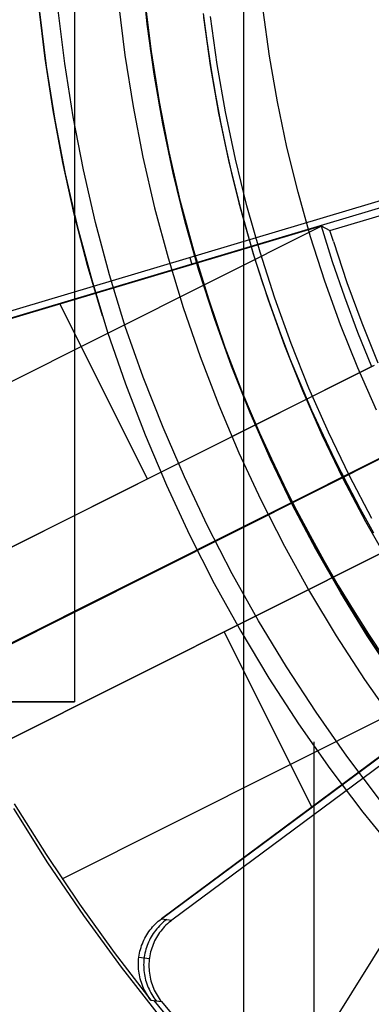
# Model space of a CAD drawing. Header units: millimetres. Extents: x 10802 to 11966, y -167 to 850.
# Tile 59 of 182: x 11355 to 11361, y 463 to 480. Entities that reach past the tile are written whole.
import ezdxf

# ---------------------------------------------------------------- set-up
doc = ezdxf.new("R2010")
doc.units = ezdxf.units.MM
for name, color, linetype in [('1', 7, 'Continuous'), ('color', 7, 'Continuous'), ('luz', 7, 'Continuous')]:
    doc.layers.add(name, color=color, linetype=linetype)

msp = doc.modelspace()

# ---------------------------------------------------------------- linework, layer by layer
at = {"layer": '1', "color": 250, "true_color": 0x111111}
for p, q in [((11358.822, 523.979, 228.525), (11358.822, 441.714, 228.525)), ((11357.134, 479.758, 250.75), (11357.042, 480.637, 250.75)), ((11357.134, 479.758, 246.75), (11357.042, 480.637, 246.75)), ((11357.071, 480.332, 242.75), (11357.125, 479.831, 242.75)), ((11355.341, 479.16, 98.631), (11355.232, 480.081, 98.631)), ((11355.685, 479.068, 45.792), (11355.57, 480.008, 45.792)), ((11356.632, 480.12, 46.044), (11356.743, 479.216, 46.044)), ((11357.209, 479.282, 98.19), (11357.1, 480.169, 98.19)), ((11359.279, 479.198, 236.864), (11359.166, 480.004, 236.864)), ((11355.245, 479.974, 98.631), (11355.362, 479.022, 98.631)), ((11357.125, 479.831, 242.75), (11357.188, 479.332, 242.75)), ((11358.118, 479.949, 242.75), (11358.179, 479.469, 242.75)), ((11358.244, 479.036, 250.75), (11358.127, 479.878, 250.75)), ((11358.244, 479.036, 246.75), (11358.127, 479.878, 246.75)), ((11358.363, 479.055, 236.488), (11358.246, 479.893, 236.488)), ((11357.256, 478.882, 250.75), (11357.134, 479.758, 250.75)), ((11357.256, 478.882, 246.75), (11357.134, 479.758, 246.75)), ((11357.188, 479.332, 242.75), (11357.262, 478.834, 242.75)), ((11358.179, 479.469, 242.75), (11358.25, 478.991, 242.75)), ((11355.481, 478.243, 98.631), (11355.341, 479.16, 98.631)), ((11356.743, 479.216, 46.044), (11356.886, 478.317, 46.044)), ((11357.349, 478.399, 98.19), (11357.209, 479.282, 98.19)), ((11359.418, 478.397, 236.864), (11359.279, 479.198, 236.864)), ((11355.362, 479.022, 98.631), (11355.512, 478.075, 98.631)), ((11355.833, 478.132, 45.792), (11355.685, 479.068, 45.792)), ((11358.39, 478.199, 250.75), (11358.244, 479.036, 250.75)), ((11358.39, 478.199, 246.75), (11358.244, 479.036, 246.75)), ((11358.25, 478.991, 242.75), (11358.33, 478.514, 242.75)), ((11358.508, 478.222, 236.488), (11358.363, 479.055, 236.488)), ((11357.408, 478.01, 250.75), (11357.256, 478.882, 250.75)), ((11357.408, 478.01, 246.75), (11357.256, 478.882, 246.75)), ((11357.262, 478.834, 242.75), (11357.345, 478.338, 242.75)), ((11358.33, 478.514, 242.75), (11358.419, 478.039, 242.75)), ((11356.886, 478.317, 46.044), (11357.059, 477.424, 46.044)), ((11357.345, 478.338, 242.75), (11357.438, 477.843, 242.75)), ((11357.519, 477.521, 98.19), (11357.349, 478.399, 98.19)), ((11359.586, 477.6, 236.864), (11359.418, 478.397, 236.864)), ((11355.652, 477.332, 98.631), (11355.481, 478.243, 98.631)), ((11356.014, 477.201, 45.792), (11355.833, 478.132, 45.792)), ((11358.564, 477.367, 250.75), (11358.39, 478.199, 250.75)), ((11358.564, 477.367, 246.75), (11358.39, 478.199, 246.75)), ((11358.682, 477.394, 236.488), (11358.508, 478.222, 236.488)), ((11355.512, 478.075, 98.631), (11355.695, 477.134, 98.631)), ((11357.59, 477.145, 250.75), (11357.408, 478.01, 250.75)), ((11357.59, 477.145, 246.75), (11357.408, 478.01, 246.75)), ((11358.419, 478.039, 242.75), (11358.518, 477.566, 242.75)), ((11357.438, 477.843, 242.75), (11357.541, 477.351, 242.75)), ((11359.78, 476.81, 236.864), (11359.586, 477.6, 236.864)), ((11357.059, 477.424, 46.044), (11357.264, 476.537, 46.044)), ((11357.72, 476.65, 98.19), (11357.519, 477.521, 98.19)), ((11358.518, 477.566, 242.75), (11358.626, 477.095, 242.75)), ((11355.853, 476.426, 98.631), (11355.652, 477.332, 98.631)), ((11357.541, 477.351, 242.75), (11357.653, 476.861, 242.75)), ((11358.768, 476.542, 250.75), (11358.564, 477.367, 250.75)), ((11358.768, 476.542, 246.75), (11358.564, 477.367, 246.75)), ((11358.884, 476.573, 236.488), (11358.682, 477.394, 236.488)), ((11355.695, 477.134, 98.631), (11355.911, 476.199, 98.631)), ((11356.226, 476.278, 45.792), (11356.014, 477.201, 45.792)), ((11357.801, 476.286, 250.75), (11357.59, 477.145, 250.75)), ((11357.801, 476.286, 246.75), (11357.59, 477.145, 246.75)), ((11358.626, 477.095, 242.75), (11358.743, 476.626, 242.75)), ((11357.653, 476.861, 242.75), (11357.776, 476.374, 242.75)), ((11360.002, 476.027, 236.864), (11359.78, 476.81, 236.864)), ((11357.952, 475.787, 98.19), (11357.72, 476.65, 98.19)), ((11358.743, 476.626, 242.75), (11358.87, 476.16, 242.75)), ((11359.115, 475.759, 236.488), (11358.884, 476.573, 236.488)), ((11356.085, 475.528, 98.631), (11355.853, 476.426, 98.631)), ((11357.264, 476.537, 46.044), (11357.5, 475.657, 46.044)), ((11357.776, 476.374, 242.75), (11357.908, 475.889, 242.75)), ((11359, 475.724, 250.75), (11358.768, 476.542, 250.75)), ((11359, 475.724, 246.75), (11358.768, 476.542, 246.75)), ((11356.471, 475.363, 45.792), (11356.226, 476.278, 45.792)), ((11358.042, 475.435, 250.75), (11357.801, 476.286, 250.75)), ((11358.042, 475.435, 246.75), (11357.801, 476.286, 246.75)), ((11355.911, 476.199, 98.631), (11356.159, 475.273, 98.631)), ((11358.87, 476.16, 242.75), (11359.006, 475.697, 242.75)), ((11360.251, 475.252, 236.864), (11360.002, 476.027, 236.864)), ((11357.908, 475.889, 242.75), (11358.05, 475.407, 242.75)), ((11358.213, 474.932, 98.19), (11357.952, 475.787, 98.19)), ((11359.26, 474.915, 250.75), (11359, 475.724, 250.75)), ((11359.26, 474.915, 246.75), (11359, 475.724, 246.75)), ((11359.006, 475.697, 242.75), (11359.152, 475.237, 242.75)), ((11359.374, 474.954, 236.488), (11359.115, 475.759, 236.488)), ((11356.347, 474.639, 98.631), (11356.085, 475.528, 98.631)), ((11357.5, 475.657, 46.044), (11357.766, 474.787, 46.044)), ((11356.748, 474.456, 45.792), (11356.471, 475.363, 45.792)), ((11358.313, 474.593, 250.75), (11358.042, 475.435, 250.75)), ((11358.313, 474.593, 246.75), (11358.042, 475.435, 246.75)), ((11358.05, 475.407, 242.75), (11358.201, 474.928, 242.75)), ((11356.159, 475.273, 98.631), (11356.439, 474.356, 98.631)), ((11359.152, 475.237, 242.75), (11359.307, 474.78, 242.75)), ((11360.527, 474.486, 236.864), (11360.251, 475.252, 236.864)), ((11358.201, 474.928, 242.75), (11358.363, 474.453, 242.75)), ((11358.504, 474.087, 98.19), (11358.213, 474.932, 98.19)), ((11359.547, 474.115, 250.75), (11359.26, 474.915, 250.75)), ((11359.547, 474.115, 246.75), (11359.26, 474.915, 246.75)), ((11359.66, 474.158, 236.488), (11359.374, 474.954, 236.488)), ((11357.766, 474.787, 46.044), (11358.062, 473.926, 46.044)), ((11359.307, 474.78, 242.75), (11359.472, 474.327, 242.75)), ((11358.612, 473.76, 250.75), (11358.313, 474.593, 250.75)), ((11358.612, 473.76, 246.75), (11358.313, 474.593, 246.75)), ((11360.828, 473.73, 236.864), (11360.527, 474.486, 236.864)), ((11356.439, 474.356, 98.631), (11356.751, 473.449, 98.631)), ((11357.065, 473.564, 45.792), (11356.748, 474.456, 45.792)), ((11358.363, 474.453, 242.75), (11358.534, 473.981, 242.75)), ((11359.472, 474.327, 242.75), (11359.645, 473.877, 242.75)), ((11359.973, 473.372, 236.488), (11359.66, 474.158, 236.488)), ((11358.824, 473.252, 98.19), (11358.504, 474.087, 98.19)), ((11358.534, 473.981, 242.75), (11358.714, 473.513, 242.75)), ((11359.862, 473.325, 250.75), (11359.547, 474.115, 250.75)), ((11359.862, 473.325, 246.75), (11359.547, 474.115, 246.75)), ((11358.062, 473.926, 46.044), (11358.388, 473.076, 46.044)), ((11359.645, 473.877, 242.75), (11359.828, 473.43, 242.75)), ((11358.94, 472.939, 250.75), (11358.612, 473.76, 250.75)), ((11358.94, 472.939, 246.75), (11358.612, 473.76, 246.75)), ((11361.156, 472.985, 236.864), (11360.828, 473.73, 236.864)), ((11356.751, 473.449, 98.631), (11357.095, 472.554, 98.631)), ((11357.411, 472.683, 45.792), (11357.065, 473.564, 45.792)), ((11358.714, 473.513, 242.75), (11358.904, 473.048, 242.75)), ((11359.828, 473.43, 242.75), (11360.019, 472.988, 242.75)), ((11360.204, 472.547, 250.75), (11359.862, 473.325, 250.75)), ((11360.204, 472.547, 246.75), (11359.862, 473.325, 246.75)), ((11360.314, 472.598, 236.488), (11359.973, 473.372, 236.488)), ((11359.174, 472.429, 98.19), (11358.824, 473.252, 98.19)), ((11358.388, 473.076, 46.044), (11358.744, 472.238, 46.044)), ((11358.904, 473.048, 242.75), (11359.103, 472.587, 242.75)), ((11359.296, 472.129, 250.75), (11358.94, 472.939, 250.75)), ((11359.296, 472.129, 246.75), (11358.94, 472.939, 246.75)), ((11360.019, 472.988, 242.75), (11360.22, 472.549, 242.75)), ((11357.787, 471.814, 45.792), (11357.411, 472.683, 45.792)), ((11359.103, 472.587, 242.75), (11359.312, 472.131, 242.75)), ((11360.681, 471.836, 236.488), (11360.314, 472.598, 236.488)), ((11357.095, 472.554, 98.631), (11357.47, 471.671, 98.631)), ((11359.551, 471.619, 98.19), (11359.174, 472.429, 98.19)), ((11360.573, 471.781, 250.75), (11360.204, 472.547, 250.75)), ((11360.573, 471.781, 246.75), (11360.204, 472.547, 246.75)), ((11360.22, 472.549, 242.75), (11360.428, 472.114, 242.75)), ((11358.744, 472.238, 46.044), (11359.129, 471.413, 46.044)), ((11359.68, 471.332, 250.75), (11359.296, 472.129, 250.75)), ((11359.68, 471.332, 246.75), (11359.296, 472.129, 246.75)), ((11359.312, 472.131, 242.75), (11359.529, 471.678, 242.75)), ((11360.428, 472.114, 242.75), (11360.646, 471.683, 242.75)), ((11358.193, 470.959, 45.792), (11357.787, 471.814, 45.792)), ((11360.968, 471.029, 250.75), (11360.573, 471.781, 250.75)), ((11360.968, 471.029, 246.75), (11360.573, 471.781, 246.75)), ((11361.074, 471.087, 236.488), (11360.681, 471.836, 236.488)), ((11357.47, 471.671, 98.631), (11357.875, 470.801, 98.631)), ((11359.529, 471.678, 242.75), (11359.756, 471.23, 242.75)), ((11359.957, 470.823, 98.19), (11359.551, 471.619, 98.19)), ((11360.646, 471.683, 242.75), (11360.872, 471.257, 242.75)), ((11359.129, 471.413, 46.044), (11359.542, 470.602, 46.044)), ((11360.091, 470.549, 250.75), (11359.68, 471.332, 250.75)), ((11360.091, 470.549, 246.75), (11359.68, 471.332, 246.75)), ((11359.756, 471.23, 242.75), (11359.991, 470.786, 242.75)), ((11360.872, 471.257, 242.75), (11361.106, 470.834, 242.75)), ((11361.389, 470.29, 250.75), (11360.968, 471.029, 250.75)), ((11361.389, 470.29, 246.75), (11360.968, 471.029, 246.75)), ((11358.627, 470.117, 45.792), (11358.193, 470.959, 45.792)), ((11357.875, 470.801, 98.631), (11358.31, 469.947, 98.631)), ((11360.39, 470.041, 98.19), (11359.957, 470.823, 98.19)), ((11359.991, 470.786, 242.75), (11360.234, 470.347, 242.75)), ((11359.542, 470.602, 46.044), (11359.983, 469.806, 46.044)), ((11360.529, 469.78, 250.75), (11360.091, 470.549, 250.75)), ((11360.529, 469.78, 246.75), (11360.091, 470.549, 246.75)), ((11360.234, 470.347, 242.75), (11360.486, 469.912, 242.75)), ((11359.089, 469.291, 45.792), (11358.627, 470.117, 45.792)), ((11360.851, 469.274, 98.19), (11360.39, 470.041, 98.19)), ((11358.31, 469.947, 98.631), (11358.775, 469.108, 98.631)), ((11360.486, 469.912, 242.75), (11360.747, 469.482, 242.75)), ((11359.983, 469.806, 46.044), (11360.452, 469.025, 46.044)), ((11360.993, 469.027, 250.75), (11360.529, 469.78, 250.75)), ((11360.993, 469.027, 246.75), (11360.529, 469.78, 246.75)), ((11360.747, 469.482, 242.75), (11361.015, 469.058, 242.75)), ((11359.579, 468.481, 45.792), (11359.089, 469.291, 45.792)), ((11361.338, 468.525, 98.19), (11360.851, 469.274, 98.19)), ((11358.775, 469.108, 98.631), (11359.269, 468.286, 98.631)), ((11360.452, 469.025, 46.044), (11360.948, 468.262, 46.044)), ((11361.483, 468.291, 250.75), (11360.993, 469.027, 250.75)), ((11361.483, 468.291, 246.75), (11360.993, 469.027, 246.75)), ((11361.015, 469.058, 242.75), (11361.292, 468.638, 242.75)), ((11360.096, 467.688, 45.792), (11359.579, 468.481, 45.792)), ((11359.269, 468.286, 98.631), (11359.791, 467.482, 98.631)), ((11360.948, 468.262, 46.044), (11361.47, 467.516, 46.044)), ((11360.639, 466.913, 45.792), (11360.096, 467.688, 45.792)), ((11359.791, 467.482, 98.631), (11360.341, 466.696, 98.631)), ((11360.055, 467.169, 98.631), (11360.055, 446.192, 98.631)), ((11361.209, 466.156, 45.792), (11360.639, 466.913, 45.792)), ((11360.341, 466.696, 98.631), (11360.919, 465.93, 98.631)), ((11360.919, 465.93, 98.631), (11361.522, 465.185, 98.631))]:
    msp.add_line(p, q, dxfattribs=at)
at = {"layer": '1', "color": 7, "true_color": 0xf4f4f4}
for p, q in [((11355.86, 497.823, 231.75), (11355.86, 467.87, 231.75)), ((11355.86, 467.87, 231.75), (11351.398, 467.87, 282.75)), ((11351.845, 467.87, 231.75), (11355.86, 467.87, 231.75))]:
    msp.add_line(p, q, dxfattribs=at)
at = {"layer": 'color', "color": 254, "true_color": 0xcad1ee}
for p, q in [((11360.34, 476.139, 33.633), (11363.366, 477.042, 33.633)), ((11352.537, 474.074, 19.162), (11361.685, 476.804, 19.162)), ((11361.721, 476.683, 26.398), (11352.448, 473.915, 26.398)), ((11351.965, 472.094, 26.562), (11360.188, 476.215, 26.562)), ((11352.446, 473.911, 26.562), (11360.186, 476.222, 26.562)), ((11360.186, 476.222, 26.562), (11360.34, 476.139, 33.633)), ((11360.186, 476.222, 26.562), (11360.381, 475.595, 26.562)), ((11360.403, 475.945, 33.837), (11360.34, 476.139, 33.633)), ((11360.403, 475.945, 33.837), (11360.639, 475.227, 33.837)), ((11357.879, 475.668, 19.162), (11357.916, 475.544, 26.562)), ((11360.381, 475.595, 26.562), (11360.594, 474.973, 26.562)), ((11360.639, 475.227, 33.837), (11360.899, 474.518, 33.837)), ((11357.141, 471.78, 26.562), (11355.601, 474.853, 26.562)), ((11360.594, 474.973, 26.562), (11360.824, 474.358, 26.562)), ((11360.899, 474.518, 33.837), (11361.181, 473.817, 33.837)), ((11360.824, 474.358, 26.562), (11361.072, 473.75, 26.562)), ((11361.119, 473.773, 29.562), (11352.881, 469.645, 29.562)), ((11352.905, 469.657, 28.062), (11361.095, 473.762, 28.062)), ((11352.928, 469.669, 26.562), (11361.072, 473.75, 26.562)), ((11329.384, 456.191, 19.162), (11363.133, 473.105, 19.162)), ((11351.288, 467.169, 29.562), (11361.747, 472.411, 29.562)), ((11357, 471.709, 29.562), (11357, 471.709, 26.562)), ((11354.226, 466.963, 29.562), (11362.463, 471.091, 29.562)), ((11354.249, 466.975, 28.062), (11362.439, 471.08, 28.062)), ((11362.416, 471.068, 26.562), (11354.273, 466.987, 26.562)), ((11357.387, 464.06, 26.398), (11365.154, 469.832, 26.398)), ((11365.23, 469.731, 19.162), (11357.567, 464.037, 19.162)), ((11358.344, 469.027, 26.562), (11358.344, 469.027, 29.562)), ((11360.025, 466.025, 26.562), (11358.485, 469.098, 26.562)), ((11355.639, 464.763, 26.562), (11363.862, 468.884, 26.562)), ((11363.866, 468.879, 26.562), (11357.383, 464.061, 26.562)), ((11354.8, 466.079, 26.562), (11355.357, 465.19, 26.562)), ((11355.389, 465.045, 29.562), (11354.791, 465.994, 29.562)), ((11355.357, 465.19, 26.562), (11355.943, 464.319, 26.562)), ((11356.02, 464.118, 29.562), (11355.389, 465.045, 29.562)), ((11355.943, 464.319, 26.562), (11356.556, 463.467, 26.562)), ((11356.682, 463.212, 29.562), (11356.02, 464.118, 29.562)), ((11357.229, 463.919, 26.562), (11357.252, 463.945, 26.562)), ((11357.252, 463.945, 26.562), (11357.277, 463.97, 26.562)), ((11357.277, 463.97, 26.562), (11357.302, 463.994, 26.562)), ((11357.302, 463.994, 26.562), (11357.328, 464.017, 26.562)), ((11357.347, 463.936, 22.863), (11357.324, 463.91, 22.863)), ((11357.328, 464.017, 26.562), (11357.355, 464.039, 26.562)), ((11357.371, 463.96, 22.864), (11357.347, 463.936, 22.863)), ((11357.355, 464.039, 26.562), (11357.383, 464.061, 26.562)), ((11357.396, 463.983, 22.864), (11357.371, 463.96, 22.864)), ((11357.383, 464.061, 26.562), (11357.567, 464.037, 19.162)), ((11357.421, 464.006, 22.865), (11357.396, 463.983, 22.864)), ((11357.448, 464.028, 22.865), (11357.421, 464.006, 22.865)), ((11357.463, 463.948, 19.162), (11357.439, 463.923, 19.162)), ((11357.475, 464.049, 22.866), (11357.448, 464.028, 22.865)), ((11357.488, 463.971, 19.162), (11357.463, 463.948, 19.162)), ((11357.513, 463.994, 19.162), (11357.488, 463.971, 19.162)), ((11357.54, 464.016, 19.162), (11357.513, 463.994, 19.162)), ((11357.567, 464.037, 19.162), (11357.54, 464.016, 19.162)), ((11357.108, 463.749, 26.562), (11357.125, 463.779, 26.562)), ((11357.125, 463.779, 26.562), (11357.144, 463.808, 26.562)), ((11357.144, 463.808, 26.562), (11357.164, 463.837, 26.562)), ((11357.164, 463.837, 26.562), (11357.185, 463.865, 26.562)), ((11357.185, 463.865, 26.562), (11357.206, 463.893, 26.562)), ((11357.222, 463.774, 22.861), (11357.204, 463.744, 22.86)), ((11357.206, 463.893, 26.562), (11357.229, 463.919, 26.562)), ((11357.24, 463.802, 22.861), (11357.222, 463.774, 22.861)), ((11357.26, 463.83, 22.861), (11357.24, 463.802, 22.861)), ((11357.28, 463.858, 22.862), (11357.26, 463.83, 22.861)), ((11357.302, 463.884, 22.862), (11357.28, 463.858, 22.862)), ((11357.314, 463.761, 19.162), (11357.296, 463.732, 19.162)), ((11357.324, 463.91, 22.863), (11357.302, 463.884, 22.862)), ((11357.332, 463.79, 19.162), (11357.314, 463.761, 19.162)), ((11357.352, 463.818, 19.162), (11357.332, 463.79, 19.162)), ((11357.372, 463.846, 19.162), (11357.352, 463.818, 19.162)), ((11357.394, 463.872, 19.162), (11357.372, 463.846, 19.162)), ((11357.416, 463.898, 19.162), (11357.394, 463.872, 19.162)), ((11357.439, 463.923, 19.162), (11357.416, 463.898, 19.162)), ((11357.025, 463.557, 26.562), (11357.036, 463.59, 26.562)), ((11357.036, 463.59, 26.562), (11357.048, 463.623, 26.562)), ((11357.048, 463.623, 26.562), (11357.061, 463.655, 26.562)), ((11357.061, 463.655, 26.562), (11357.076, 463.687, 26.562)), ((11357.076, 463.687, 26.562), (11357.091, 463.718, 26.562)), ((11357.091, 463.718, 26.562), (11357.108, 463.749, 26.562)), ((11357.132, 463.59, 22.859), (11357.121, 463.557, 22.859)), ((11357.144, 463.622, 22.859), (11357.132, 463.59, 22.859)), ((11357.158, 463.653, 22.859), (11357.144, 463.622, 22.859)), ((11357.172, 463.684, 22.86), (11357.158, 463.653, 22.859)), ((11357.188, 463.714, 22.86), (11357.172, 463.684, 22.86)), ((11357.204, 463.744, 22.86), (11357.188, 463.714, 22.86)), ((11357.236, 463.609, 19.162), (11357.224, 463.577, 19.162)), ((11357.25, 463.64, 19.162), (11357.236, 463.609, 19.162)), ((11357.264, 463.671, 19.162), (11357.25, 463.64, 19.162)), ((11357.28, 463.702, 19.162), (11357.264, 463.671, 19.162)), ((11357.296, 463.732, 19.162), (11357.28, 463.702, 19.162)), ((11356.556, 463.467, 26.562), (11357.197, 462.635, 26.562)), ((11356.987, 463.387, 26.562), (11356.993, 463.422, 26.562)), ((11356.993, 463.422, 26.562), (11356.999, 463.456, 26.562)), ((11356.999, 463.456, 26.562), (11357.006, 463.49, 26.562)), ((11357.006, 463.49, 26.562), (11357.015, 463.524, 26.562)), ((11357.015, 463.524, 26.562), (11357.025, 463.557, 26.562)), ((11357.087, 463.425, 22.858), (11357.082, 463.391, 22.858)), ((11357.094, 463.458, 22.858), (11357.087, 463.425, 22.858)), ((11357.102, 463.492, 22.859), (11357.094, 463.458, 22.858)), ((11357.111, 463.525, 22.859), (11357.102, 463.492, 22.859)), ((11357.121, 463.557, 22.859), (11357.111, 463.525, 22.859)), ((11357.186, 463.446, 19.162), (11357.179, 463.412, 19.162)), ((11357.194, 463.479, 19.162), (11357.186, 463.446, 19.162)), ((11357.203, 463.512, 19.162), (11357.194, 463.479, 19.162)), ((11357.213, 463.545, 19.162), (11357.203, 463.512, 19.162)), ((11357.224, 463.577, 19.162), (11357.213, 463.545, 19.162)), ((11356.979, 463.283, 26.562), (11356.981, 463.318, 26.562)), ((11356.979, 463.248, 26.562), (11356.979, 463.283, 26.562)), ((11356.98, 463.213, 26.562), (11356.979, 463.248, 26.562)), ((11356.981, 463.318, 26.562), (11356.983, 463.353, 26.562)), ((11356.983, 463.353, 26.562), (11356.987, 463.387, 26.562)), ((11356.987, 463.387, 26.562), (11357.172, 463.361, 19.162)), ((11357.072, 463.289, 22.858), (11357.071, 463.255, 22.859)), ((11357.071, 463.255, 22.859), (11357.072, 463.221, 22.859)), ((11357.074, 463.323, 22.858), (11357.072, 463.289, 22.858)), ((11357.077, 463.357, 22.858), (11357.074, 463.323, 22.858)), ((11357.082, 463.391, 22.858), (11357.077, 463.357, 22.858)), ((11357.166, 463.31, 19.162), (11357.164, 463.276, 19.162)), ((11357.164, 463.276, 19.162), (11357.164, 463.242, 19.162)), ((11357.164, 463.242, 19.162), (11357.164, 463.208, 19.162)), ((11357.17, 463.344, 19.162), (11357.166, 463.31, 19.162)), ((11357.174, 463.378, 19.162), (11357.17, 463.344, 19.162)), ((11357.179, 463.412, 19.162), (11357.174, 463.378, 19.162)), ((11357.375, 462.33, 29.562), (11356.682, 463.212, 29.562)), ((11356.982, 463.178, 26.562), (11356.98, 463.213, 26.562)), ((11356.986, 463.144, 26.562), (11356.982, 463.178, 26.562)), ((11356.99, 463.109, 26.562), (11356.986, 463.144, 26.562)), ((11356.996, 463.075, 26.562), (11356.99, 463.109, 26.562)), ((11357.003, 463.041, 26.562), (11356.996, 463.075, 26.562)), ((11357.072, 463.221, 22.859), (11357.073, 463.187, 22.859)), ((11357.073, 463.187, 22.859), (11357.076, 463.153, 22.859)), ((11357.076, 463.153, 22.859), (11357.079, 463.119, 22.859)), ((11357.079, 463.119, 22.859), (11357.084, 463.085, 22.859)), ((11357.084, 463.085, 22.859), (11357.09, 463.051, 22.86)), ((11357.164, 463.208, 19.162), (11357.165, 463.174, 19.162)), ((11357.165, 463.174, 19.162), (11357.168, 463.139, 19.162)), ((11357.168, 463.139, 19.162), (11357.172, 463.105, 19.162)), ((11357.172, 463.105, 19.162), (11357.177, 463.072, 19.162)), ((11357.177, 463.072, 19.162), (11357.183, 463.038, 19.162)), ((11357.011, 463.007, 26.562), (11357.003, 463.041, 26.562)), ((11357.02, 462.973, 26.562), (11357.011, 463.007, 26.562)), ((11357.031, 462.94, 26.562), (11357.02, 462.973, 26.562)), ((11357.043, 462.907, 26.562), (11357.031, 462.94, 26.562)), ((11357.055, 462.875, 26.562), (11357.043, 462.907, 26.562)), ((11357.09, 463.051, 22.86), (11357.098, 463.018, 22.86)), ((11357.098, 463.018, 22.86), (11357.106, 462.985, 22.86)), ((11357.106, 462.985, 22.86), (11357.116, 462.952, 22.861)), ((11357.116, 462.952, 22.861), (11357.126, 462.919, 22.861)), ((11357.126, 462.919, 22.861), (11357.138, 462.887, 22.861)), ((11357.183, 463.038, 19.162), (11357.19, 463.004, 19.162)), ((11357.19, 463.004, 19.162), (11357.199, 462.971, 19.162)), ((11357.199, 462.971, 19.162), (11357.208, 462.938, 19.162)), ((11357.208, 462.938, 19.162), (11357.219, 462.906, 19.162)), ((11357.219, 462.906, 19.162), (11357.231, 462.874, 19.162)), ((11357.069, 462.843, 26.562), (11357.055, 462.875, 26.562)), ((11357.084, 462.811, 26.562), (11357.069, 462.843, 26.562)), ((11357.101, 462.78, 26.562), (11357.084, 462.811, 26.562)), ((11357.118, 462.75, 26.562), (11357.101, 462.78, 26.562)), ((11357.136, 462.72, 26.562), (11357.118, 462.75, 26.562)), ((11357.138, 462.887, 22.861), (11357.151, 462.856, 22.862)), ((11357.151, 462.856, 22.862), (11357.165, 462.824, 22.862)), ((11357.165, 462.824, 22.862), (11357.179, 462.794, 22.863)), ((11357.179, 462.794, 22.863), (11357.195, 462.763, 22.863)), ((11357.195, 462.763, 22.863), (11357.212, 462.734, 22.864)), ((11357.212, 462.734, 22.864), (11357.23, 462.705, 22.864)), ((11357.231, 462.874, 19.162), (11357.244, 462.842, 19.162)), ((11357.244, 462.842, 19.162), (11357.258, 462.811, 19.162)), ((11357.258, 462.811, 19.162), (11357.273, 462.78, 19.162)), ((11357.273, 462.78, 19.162), (11357.289, 462.75, 19.162)), ((11357.289, 462.75, 19.162), (11357.306, 462.72, 19.162)), ((11357.155, 462.691, 26.562), (11357.136, 462.72, 26.562)), ((11357.176, 462.663, 26.562), (11357.155, 462.691, 26.562)), ((11357.197, 462.635, 26.562), (11357.176, 462.663, 26.562)), ((11357.197, 462.635, 26.562), (11357.384, 462.608, 19.162)), ((11357.23, 462.705, 22.864), (11357.249, 462.676, 22.865)), ((11357.249, 462.676, 22.865), (11357.269, 462.649, 22.865)), ((11357.252, 462.627, 24.362), (11357.959, 461.773, 24.362)), ((11357.269, 462.649, 22.865), (11357.29, 462.622, 22.866)), ((11357.306, 462.72, 19.162), (11357.324, 462.691, 19.162)), ((11357.324, 462.691, 19.162), (11357.343, 462.663, 19.162)), ((11357.343, 462.663, 19.162), (11357.363, 462.635, 19.162)), ((11357.363, 462.635, 19.162), (11357.384, 462.608, 19.162)), ((11357.384, 462.608, 19.162), (11358.103, 461.744, 19.162))]:
    msp.add_line(p, q, dxfattribs=at)
at = {"layer": 'luz', "color": 254, "true_color": 0xcad1ee}
for p, q in [((11455.916, 615.122, -43.088), (11295.845, 358.929, -43.088)), ((11455.916, 615.122, -41.588), (11295.845, 358.929, -41.588)), ((11248.678, 415.668, -40.088), (11516.462, 550.025, -40.088)), ((11516.462, 550.025, -41.588), (11248.678, 415.668, -41.588))]:
    msp.add_line(p, q, dxfattribs=at)

doc.saveas('drawing.dxf')
